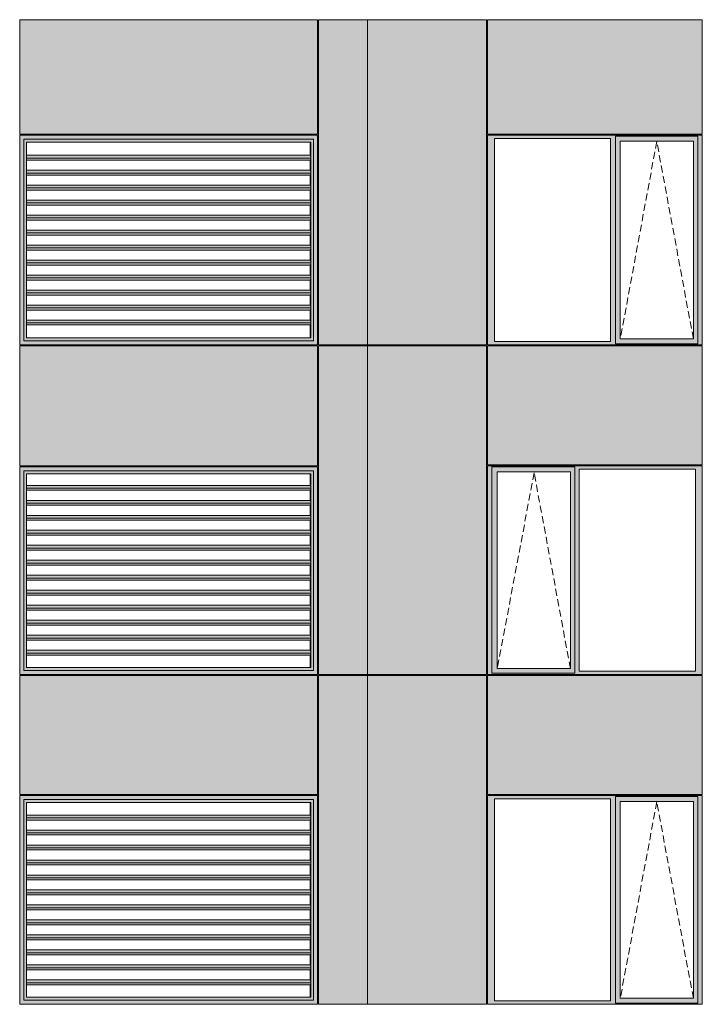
# Model space of a CAD drawing. Header units: millimetres. Extents: x 169383 to 755273, y -3871 to 302042.
# Tile 52 of 61: x 194356 to 201185, y 86998 to 96854. Entities that reach past the tile are written whole.
import ezdxf

# ---------------------------------------------------------------- set-up
doc = ezdxf.new("R2010")
doc.units = ezdxf.units.MM
doc.header["$MEASUREMENT"] = 0
doc.linetypes.add('OO_EOIAAY', pattern=[105.833361, 70.555568, -35.277793])
doc.layers.add('0_Ном._пера__1', color=7, linetype='Continuous', lineweight=0)
doc.layers.add('0_Ном._пера__120', color=7, linetype='Continuous', lineweight=0)
doc.layers.add('АР-Стены_внешние_.АР_Ном._пера__214', color=7, linetype='Continuous', lineweight=0, true_color=0xe2eaf1)

msp = doc.modelspace()

# ---------------------------------------------------------------- hatches: boundary and pattern name
at = {"layer": '0_Ном._пера__1', "linetype": 'Continuous', "lineweight": 0, "true_color": 0x000000}
for points in [[(194356.284, 95698.425), (194395.938, 95658.425), (195106.691, 95658.425), (195106.691, 95698.425), (194386.033, 95698.425)], [(194356.284, 95698.425), (194356.284, 93597.917), (194395.938, 93637.917), (194395.938, 95658.425)], [(195106.691, 95658.425), (196296.297, 95658.425), (196296.297, 95698.425), (195106.691, 95698.425)], [(196296.297, 95658.425), (197296.857, 95658.425), (197336.511, 95698.425), (197323.371, 95698.425), (196296.297, 95698.425)], [(197296.857, 93637.917), (197336.511, 93597.917), (197336.511, 95698.425), (197296.857, 95658.425)], [(199036.353, 95698.425), (199036.353, 95663.425), (199105.042, 95663.425), (200267.227, 95663.425), (200316.199, 95663.425), (200316.199, 95688.425), (201140.57, 95688.425), (201140.57, 95663.425), (201184.728, 95663.425), (201184.728, 95698.425)], [(194395.938, 95657.1), (194424.365, 95628.425), (195105.377, 95628.425), (195105.377, 95658.425), (194395.938, 95658.425)], [(194395.938, 95657.1), (194395.938, 93639.242), (194424.365, 93667.917), (194424.365, 95628.425)], [(195105.377, 95658.425), (195105.377, 95628.425), (196294.983, 95628.425), (196294.983, 95658.425)], [(196294.983, 95628.425), (197265.804, 95628.425), (197295.544, 95658.425), (196294.983, 95658.425)], [(197265.283, 95297.915), (197261.207, 95297.915), (197261.207, 95197.413), (197264.354, 95197.413), (197268.069, 95169.129), (197265.283, 95147.915), (197261.207, 95147.915), (197261.207, 95047.413), (197264.354, 95047.413), (197268.069, 95019.129), (197265.283, 94997.915), (197261.207, 94997.915), (197261.207, 94897.413), (197264.354, 94897.413), (197268.069, 94869.129), (197265.283, 94847.915), (197261.207, 94847.915), (197261.207, 94747.413), (197264.354, 94747.413), (197268.069, 94719.129), (197265.283, 94697.915), (197261.207, 94697.915), (197261.207, 94597.413), (197264.354, 94597.413), (197268.069, 94569.129), (197265.283, 94547.915), (197261.207, 94547.915), (197261.207, 94447.413), (197264.354, 94447.413), (197268.069, 94419.129), (197265.283, 94397.915), (197261.207, 94397.915), (197261.207, 94297.413), (197264.354, 94297.413), (197268.069, 94269.129), (197265.283, 94247.915), (197261.207, 94247.915), (197261.207, 94147.413), (197264.354, 94147.413), (197268.069, 94119.129), (197265.283, 94097.915), (197261.207, 94097.915), (197261.207, 93997.413), (197264.354, 93997.413), (197268.069, 93969.129), (197265.283, 93947.915), (197261.207, 93947.915), (197261.207, 93847.413), (197264.354, 93847.413), (197268.069, 93819.129), (197265.283, 93797.915), (197261.207, 93797.915), (197261.207, 93667.917), (197268.43, 93667.917), (197268.43, 95628.425), (197261.207, 95628.425), (197261.207, 95497.413), (197264.354, 95497.413), (197268.069, 95469.129), (197265.283, 95447.915), (197261.207, 95447.915), (197261.207, 95347.413), (197264.354, 95347.413), (197268.069, 95319.129)], [(197295.544, 95658.425), (197265.804, 95628.425), (197268.43, 95628.425), (197268.43, 93667.917), (197265.804, 93667.917), (197295.544, 93637.917)], [(197296.857, 95658.425), (197295.544, 95658.425), (197295.544, 93637.917), (197296.857, 93637.917)], [(199105.042, 93633.425), (199105.042, 95663.425), (199036.353, 95663.425), (199036.353, 93633.425)], [(200316.199, 95663.425), (200267.227, 95663.425), (200267.227, 93633.425), (200316.199, 93633.425)], [(200316.199, 95688.425), (200316.199, 95638.425), (200365.263, 95638.425), (201096.32, 95638.425), (201140.57, 95638.425), (201140.57, 95688.425)], [(200316.199, 93658.425), (200364.3, 93658.425), (200364.3, 95638.425), (200316.199, 95638.425)], [(201096.32, 95638.425), (201096.32, 93658.425), (201140.57, 93658.425), (201140.57, 95638.425)], [(201140.57, 93633.425), (201184.728, 93633.425), (201184.728, 95663.425), (201140.57, 95663.425)], [(194424.365, 95469.129), (197268.069, 95469.129), (197264.354, 95497.413), (194424.365, 95497.413)], [(197268.069, 95469.129), (194424.365, 95469.129), (194424.365, 95447.915), (197265.283, 95447.915)], [(194424.365, 95319.129), (197268.069, 95319.129), (197264.354, 95347.413), (194424.365, 95347.413)], [(197268.069, 95319.129), (194424.365, 95319.129), (194424.365, 95297.915), (197265.283, 95297.915)], [(194424.365, 95197.413), (194424.365, 95169.129), (197268.069, 95169.129), (197264.354, 95197.413)], [(197268.069, 95169.129), (194424.365, 95169.129), (194424.365, 95147.915), (197265.283, 95147.915)], [(197264.354, 95047.413), (194424.365, 95047.413), (194424.365, 95019.129), (197268.069, 95019.129)], [(197268.069, 95019.129), (194424.365, 95019.129), (194424.365, 94997.915), (197265.283, 94997.915)], [(194424.365, 94897.413), (194424.365, 94869.129), (197268.069, 94869.129), (197264.354, 94897.413)], [(194424.365, 94869.129), (194424.365, 94847.915), (197265.283, 94847.915), (197268.069, 94869.129)], [(194424.365, 94719.129), (197268.069, 94719.129), (197264.354, 94747.413), (194424.365, 94747.413)], [(194424.365, 94719.129), (194424.365, 94697.915), (197265.283, 94697.915), (197268.069, 94719.129)], [(197264.354, 94597.413), (194424.365, 94597.413), (194424.365, 94569.129), (197268.069, 94569.129)], [(194424.365, 94569.129), (194424.365, 94547.915), (197265.283, 94547.915), (197268.069, 94569.129)], [(194424.365, 94419.129), (197268.069, 94419.129), (197264.354, 94447.413), (194424.365, 94447.413)], [(197268.069, 94419.129), (194424.365, 94419.129), (194424.365, 94397.915), (197265.283, 94397.915)], [(194424.365, 94297.413), (194424.365, 94269.129), (197268.069, 94269.129), (197264.354, 94297.413)], [(194424.365, 94269.129), (194424.365, 94247.915), (197265.283, 94247.915), (197268.069, 94269.129)], [(197264.354, 94147.413), (194424.365, 94147.413), (194424.365, 94119.129), (197268.069, 94119.129)], [(197268.069, 94119.129), (194424.365, 94119.129), (194424.365, 94097.915), (197265.283, 94097.915)], [(197264.354, 93997.413), (194424.365, 93997.413), (194424.365, 93969.129), (197268.069, 93969.129)], [(194424.365, 93947.915), (197265.283, 93947.915), (197268.069, 93969.129), (194424.365, 93969.129)], [(194424.365, 93847.413), (194424.365, 93819.129), (197268.069, 93819.129), (197264.354, 93847.413)], [(197268.069, 93819.129), (194424.365, 93819.129), (194424.365, 93797.915), (197265.283, 93797.915)], [(194356.284, 93597.917), (194386.033, 93597.917), (195106.691, 93597.917), (195106.691, 93637.917), (194395.938, 93637.917)], [(194395.938, 93639.242), (194395.938, 93637.917), (195105.377, 93637.917), (195105.377, 93667.917), (194424.365, 93667.917)], [(195105.377, 93667.917), (195105.377, 93637.917), (196294.983, 93637.917), (196294.983, 93667.917)], [(195106.691, 93637.917), (195106.691, 93597.917), (196296.297, 93597.917), (196296.297, 93637.917)], [(197265.804, 93667.917), (196294.983, 93667.917), (196294.983, 93637.917), (197295.544, 93637.917)], [(196296.297, 93597.917), (197323.371, 93597.917), (197336.511, 93597.917), (197296.857, 93637.917), (196296.297, 93637.917)], [(199105.042, 93633.425), (199036.353, 93633.425), (199036.353, 93598.425), (201184.728, 93598.425), (201184.728, 93633.425), (201140.57, 93633.425), (201140.57, 93608.425), (200316.199, 93608.425), (200316.199, 93633.425), (200267.227, 93633.425)], [(200316.199, 93658.425), (200316.199, 93608.425), (201140.57, 93608.425), (201140.57, 93658.425), (201096.32, 93658.425), (200365.263, 93658.425)], [(197329.944, 93597.917), (197329.944, 93599.492), (197336.511, 93599.492), (197336.511, 93597.917)], [(194356.284, 92378.425), (194395.938, 92338.425), (195106.691, 92338.425), (195106.691, 92378.425), (194386.033, 92378.425)], [(194356.284, 92378.425), (194356.284, 90298.423), (194395.938, 90338.423), (194395.938, 92338.425)], [(195106.691, 92338.425), (196296.297, 92338.425), (196296.297, 92378.425), (195106.691, 92378.425)], [(196296.297, 92338.425), (197296.857, 92338.425), (197336.511, 92378.425), (197323.371, 92378.425), (196296.297, 92378.425)], [(197296.857, 90338.423), (197336.511, 90298.423), (197336.511, 92378.425), (197296.857, 92338.425)], [(199036.353, 92353.425), (199080.51, 92353.425), (199080.51, 92378.425), (201174.993, 92378.425), (201174.993, 92388.425), (199036.353, 92388.425)], [(199080.51, 90333.423), (199080.51, 92353.425), (199036.353, 92353.425), (199036.353, 90333.423)], [(199080.51, 92378.425), (199080.51, 92328.425), (199134.389, 92328.425), (199865.446, 92328.425), (199909.696, 92328.425), (199909.696, 92378.425)], [(201174.993, 92378.425), (199909.696, 92378.425), (199909.696, 92353.425), (199953.854, 92353.425), (201116.038, 92353.425), (201184.728, 92353.425), (201184.728, 92388.425), (201174.993, 92388.425)], [(199909.696, 92353.425), (199909.696, 90333.423), (199953.854, 90333.423), (199953.854, 92353.425)], [(201116.038, 90333.423), (201184.728, 90333.423), (201184.728, 92353.425), (201116.038, 92353.425)], [(194395.938, 92337.1), (194424.365, 92308.425), (195105.377, 92308.425), (195105.377, 92338.425), (194395.938, 92338.425)], [(194395.938, 92337.1), (194395.938, 90339.748), (194424.365, 90368.423), (194424.365, 92308.425)], [(195105.377, 92338.425), (195105.377, 92308.425), (196294.983, 92308.425), (196294.983, 92338.425)], [(196294.983, 92308.425), (197265.804, 92308.425), (197295.544, 92338.425), (196294.983, 92338.425)], [(197265.283, 91993.172), (197261.207, 91993.172), (197261.207, 91892.669), (197264.354, 91892.669), (197268.069, 91864.385), (197265.283, 91843.172), (197261.207, 91843.172), (197261.207, 91742.669), (197264.354, 91742.669), (197268.069, 91714.385), (197265.283, 91693.172), (197261.207, 91693.172), (197261.207, 91592.669), (197264.354, 91592.669), (197268.069, 91564.385), (197265.283, 91543.172), (197261.207, 91543.172), (197261.207, 91442.669), (197264.354, 91442.669), (197268.069, 91414.385), (197265.283, 91393.172), (197261.207, 91393.172), (197261.207, 91292.669), (197264.354, 91292.669), (197268.069, 91264.385), (197265.283, 91243.172), (197261.207, 91243.172), (197261.207, 91142.669), (197264.354, 91142.669), (197268.069, 91114.385), (197265.283, 91093.172), (197261.207, 91093.172), (197261.207, 90992.669), (197264.354, 90992.669), (197268.069, 90964.385), (197265.283, 90943.172), (197261.207, 90943.172), (197261.207, 90842.669), (197264.354, 90842.669), (197268.069, 90814.385), (197265.283, 90793.172), (197261.207, 90793.172), (197261.207, 90692.669), (197264.354, 90692.669), (197268.069, 90664.385), (197265.283, 90643.172), (197261.207, 90643.172), (197261.207, 90542.669), (197264.354, 90542.669), (197268.069, 90514.385), (197265.283, 90493.172), (197261.207, 90493.172), (197261.207, 90368.423), (197268.43, 90368.423), (197268.43, 92308.425), (197261.207, 92308.425), (197261.207, 92192.669), (197264.354, 92192.669), (197268.069, 92164.385), (197265.283, 92143.172), (197261.207, 92143.172), (197261.207, 92042.669), (197264.354, 92042.669), (197268.069, 92014.385)], [(197295.544, 92338.425), (197265.804, 92308.425), (197268.43, 92308.425), (197268.43, 90368.423), (197265.804, 90368.423), (197295.544, 90338.423)], [(197296.857, 92338.425), (197295.544, 92338.425), (197295.544, 90338.423), (197296.857, 90338.423)], [(199080.51, 92328.425), (199080.51, 90358.423), (199133.426, 90358.423), (199133.426, 92328.425)], [(199865.446, 90358.423), (199909.696, 90358.423), (199909.696, 92328.425), (199865.446, 92328.425)], [(194424.365, 92164.385), (197268.069, 92164.385), (197264.354, 92192.669), (194424.365, 92192.669)], [(197268.069, 92164.385), (194424.365, 92164.385), (194424.365, 92143.172), (197265.283, 92143.172)], [(194424.365, 92014.385), (197268.069, 92014.385), (197264.354, 92042.669), (194424.365, 92042.669)], [(197268.069, 92014.385), (194424.365, 92014.385), (194424.365, 91993.172), (197265.283, 91993.172)], [(194424.365, 91892.669), (194424.365, 91864.385), (197268.069, 91864.385), (197264.354, 91892.669)], [(197268.069, 91864.385), (194424.365, 91864.385), (194424.365, 91843.172), (197265.283, 91843.172)], [(197264.354, 91742.669), (194424.365, 91742.669), (194424.365, 91714.385), (197268.069, 91714.385)], [(197268.069, 91714.385), (194424.365, 91714.385), (194424.365, 91693.172), (197265.283, 91693.172)], [(194424.365, 91592.669), (194424.365, 91564.385), (197268.069, 91564.385), (197264.354, 91592.669)], [(194424.365, 91564.385), (194424.365, 91543.172), (197265.283, 91543.172), (197268.069, 91564.385)], [(194424.365, 91414.385), (197268.069, 91414.385), (197264.354, 91442.669), (194424.365, 91442.669)], [(194424.365, 91414.385), (194424.365, 91393.172), (197265.283, 91393.172), (197268.069, 91414.385)], [(197264.354, 91292.669), (194424.365, 91292.669), (194424.365, 91264.385), (197268.069, 91264.385)], [(194424.365, 91264.385), (194424.365, 91243.172), (197265.283, 91243.172), (197268.069, 91264.385)], [(194424.365, 91114.385), (197268.069, 91114.385), (197264.354, 91142.669), (194424.365, 91142.669)], [(197268.069, 91114.385), (194424.365, 91114.385), (194424.365, 91093.172), (197265.283, 91093.172)], [(194424.365, 90992.669), (194424.365, 90964.385), (197268.069, 90964.385), (197264.354, 90992.669)], [(194424.365, 90964.385), (194424.365, 90943.172), (197265.283, 90943.172), (197268.069, 90964.385)], [(197264.354, 90842.669), (194424.365, 90842.669), (194424.365, 90814.385), (197268.069, 90814.385)], [(197268.069, 90814.385), (194424.365, 90814.385), (194424.365, 90793.172), (197265.283, 90793.172)], [(197264.354, 90692.669), (194424.365, 90692.669), (194424.365, 90664.385), (197268.069, 90664.385)], [(194424.365, 90643.172), (197265.283, 90643.172), (197268.069, 90664.385), (194424.365, 90664.385)], [(194424.365, 90542.669), (194424.365, 90514.385), (197268.069, 90514.385), (197264.354, 90542.669)], [(197268.069, 90514.385), (194424.365, 90514.385), (194424.365, 90493.172), (197265.283, 90493.172)], [(194356.284, 90298.423), (194386.033, 90298.423), (195106.691, 90298.423), (195106.691, 90338.423), (194395.938, 90338.423)], [(194395.938, 90339.748), (194395.938, 90338.423), (195105.377, 90338.423), (195105.377, 90368.423), (194424.365, 90368.423)], [(195105.377, 90368.423), (195105.377, 90338.423), (196294.983, 90338.423), (196294.983, 90368.423)], [(195106.691, 90338.423), (195106.691, 90298.423), (196296.297, 90298.423), (196296.297, 90338.423)], [(197265.804, 90368.423), (196294.983, 90368.423), (196294.983, 90338.423), (197295.544, 90338.423)], [(196296.297, 90298.423), (197323.371, 90298.423), (197336.511, 90298.423), (197296.857, 90338.423), (196296.297, 90338.423)], [(197329.944, 90298.423), (197329.944, 90299.999), (197336.511, 90299.999), (197336.511, 90298.423)], [(199080.51, 90333.423), (199036.353, 90333.423), (199036.353, 90298.423), (201184.728, 90298.423), (201184.728, 90333.423), (201116.038, 90333.423), (199953.854, 90333.423), (199909.696, 90333.423), (199909.696, 90308.423), (199080.51, 90308.423)], [(199080.51, 90308.423), (199909.696, 90308.423), (199909.696, 90358.423), (199865.446, 90358.423), (199134.389, 90358.423), (199080.51, 90358.423)], [(194356.284, 89088.426), (194395.938, 89048.426), (195106.691, 89048.426), (195106.691, 89088.426), (194386.033, 89088.426)], [(194356.284, 89088.426), (194356.284, 86998.425), (194395.938, 87038.425), (194395.938, 89048.426)], [(194395.938, 89047.101), (194424.365, 89018.426), (195105.377, 89018.426), (195105.377, 89048.426), (194395.938, 89048.426)], [(194395.938, 89047.101), (194395.938, 87039.749), (194424.365, 87068.425), (194424.365, 89018.426)], [(195105.377, 89048.426), (195105.377, 89018.426), (196294.983, 89018.426), (196294.983, 89048.426)], [(195106.691, 89048.426), (196296.297, 89048.426), (196296.297, 89088.426), (195106.691, 89088.426)], [(196294.983, 89018.426), (197265.804, 89018.426), (197295.544, 89048.426), (196294.983, 89048.426)], [(196296.297, 89048.426), (197296.857, 89048.426), (197336.511, 89088.426), (197323.371, 89088.426), (196296.297, 89088.426)], [(197265.283, 88693.173), (197261.207, 88693.173), (197261.207, 88592.671), (197264.354, 88592.671), (197268.069, 88564.387), (197265.283, 88543.173), (197261.207, 88543.173), (197261.207, 88442.671), (197264.354, 88442.671), (197268.069, 88414.387), (197265.283, 88393.173), (197261.207, 88393.173), (197261.207, 88292.671), (197264.354, 88292.671), (197268.069, 88264.387), (197265.283, 88243.173), (197261.207, 88243.173), (197261.207, 88142.671), (197264.354, 88142.671), (197268.069, 88114.387), (197265.283, 88093.173), (197261.207, 88093.173), (197261.207, 87992.671), (197264.354, 87992.671), (197268.069, 87964.387), (197265.283, 87943.173), (197261.207, 87943.173), (197261.207, 87842.671), (197264.354, 87842.671), (197268.069, 87814.387), (197265.283, 87793.173), (197261.207, 87793.173), (197261.207, 87692.671), (197264.354, 87692.671), (197268.069, 87664.387), (197265.283, 87643.173), (197261.207, 87643.173), (197261.207, 87542.671), (197264.354, 87542.671), (197268.069, 87514.387), (197265.283, 87493.173), (197261.207, 87493.173), (197261.207, 87392.671), (197264.354, 87392.671), (197268.069, 87364.387), (197265.283, 87343.173), (197261.207, 87343.173), (197261.207, 87242.671), (197264.354, 87242.671), (197268.069, 87214.387), (197265.283, 87193.173), (197261.207, 87193.173), (197261.207, 87068.425), (197268.43, 87068.425), (197268.43, 89018.426), (197261.207, 89018.426), (197261.207, 88892.671), (197264.354, 88892.671), (197268.069, 88864.387), (197265.283, 88843.173), (197261.207, 88843.173), (197261.207, 88742.671), (197264.354, 88742.671), (197268.069, 88714.387)], [(197295.544, 89048.426), (197265.804, 89018.426), (197268.43, 89018.426), (197268.43, 87068.425), (197265.804, 87068.425), (197295.544, 87038.425)], [(197296.857, 89048.426), (197295.544, 89048.426), (197295.544, 87038.425), (197296.857, 87038.425)], [(197296.857, 87038.425), (197336.511, 86998.425), (197336.511, 89088.426), (197296.857, 89048.426)], [(199036.353, 89088.425), (199036.353, 89053.425), (199105.042, 89053.425), (200267.227, 89053.425), (200316.199, 89053.425), (200316.199, 89078.425), (201140.57, 89078.425), (201140.57, 89053.425), (201184.728, 89053.425), (201184.728, 89088.425)], [(199105.042, 87033.425), (199105.042, 89053.425), (199036.353, 89053.425), (199036.353, 87033.425)], [(200316.199, 89053.425), (200267.227, 89053.425), (200267.227, 87033.425), (200316.199, 87033.425)], [(200316.199, 89078.425), (200316.199, 89028.425), (200365.263, 89028.425), (201096.32, 89028.425), (201140.57, 89028.425), (201140.57, 89078.425)], [(200316.199, 87058.425), (200364.3, 87058.425), (200364.3, 89028.425), (200316.199, 89028.425)], [(201096.32, 89028.425), (201096.32, 87058.425), (201140.57, 87058.425), (201140.57, 89028.425)], [(201140.57, 87033.425), (201184.728, 87033.425), (201184.728, 89053.425), (201140.57, 89053.425)], [(194424.365, 88864.387), (197268.069, 88864.387), (197264.354, 88892.671), (194424.365, 88892.671)], [(197268.069, 88864.387), (194424.365, 88864.387), (194424.365, 88843.173), (197265.283, 88843.173)], [(194424.365, 88714.387), (197268.069, 88714.387), (197264.354, 88742.671), (194424.365, 88742.671)], [(197268.069, 88714.387), (194424.365, 88714.387), (194424.365, 88693.173), (197265.283, 88693.173)], [(194424.365, 88592.671), (194424.365, 88564.387), (197268.069, 88564.387), (197264.354, 88592.671)], [(197268.069, 88564.387), (194424.365, 88564.387), (194424.365, 88543.173), (197265.283, 88543.173)], [(197264.354, 88442.671), (194424.365, 88442.671), (194424.365, 88414.387), (197268.069, 88414.387)], [(197268.069, 88414.387), (194424.365, 88414.387), (194424.365, 88393.173), (197265.283, 88393.173)], [(194424.365, 88292.671), (194424.365, 88264.387), (197268.069, 88264.387), (197264.354, 88292.671)], [(194424.365, 88264.387), (194424.365, 88243.173), (197265.283, 88243.173), (197268.069, 88264.387)], [(194424.365, 88114.387), (197268.069, 88114.387), (197264.354, 88142.671), (194424.365, 88142.671)], [(194424.365, 88114.387), (194424.365, 88093.173), (197265.283, 88093.173), (197268.069, 88114.387)], [(197264.354, 87992.671), (194424.365, 87992.671), (194424.365, 87964.387), (197268.069, 87964.387)], [(194424.365, 87964.387), (194424.365, 87943.173), (197265.283, 87943.173), (197268.069, 87964.387)], [(194424.365, 87814.387), (197268.069, 87814.387), (197264.354, 87842.671), (194424.365, 87842.671)], [(197268.069, 87814.387), (194424.365, 87814.387), (194424.365, 87793.173), (197265.283, 87793.173)], [(194424.365, 87692.671), (194424.365, 87664.387), (197268.069, 87664.387), (197264.354, 87692.671)], [(194424.365, 87664.387), (194424.365, 87643.173), (197265.283, 87643.173), (197268.069, 87664.387)], [(197264.354, 87542.671), (194424.365, 87542.671), (194424.365, 87514.387), (197268.069, 87514.387)], [(197268.069, 87514.387), (194424.365, 87514.387), (194424.365, 87493.173), (197265.283, 87493.173)], [(197264.354, 87392.671), (194424.365, 87392.671), (194424.365, 87364.387), (197268.069, 87364.387)], [(194424.365, 87343.173), (197265.283, 87343.173), (197268.069, 87364.387), (194424.365, 87364.387)], [(194424.365, 87242.671), (194424.365, 87214.387), (197268.069, 87214.387), (197264.354, 87242.671)], [(197268.069, 87214.387), (194424.365, 87214.387), (194424.365, 87193.173), (197265.283, 87193.173)], [(194356.284, 86998.425), (194386.033, 86998.425), (195106.691, 86998.425), (195106.691, 87038.425), (194395.938, 87038.425)], [(194395.938, 87039.75), (194395.938, 87038.425), (195105.377, 87038.425), (195105.377, 87068.425), (194424.365, 87068.425)], [(195105.377, 87068.425), (195105.377, 87038.425), (196294.983, 87038.425), (196294.983, 87068.425)], [(195106.691, 87038.425), (195106.691, 86998.425), (196296.297, 86998.425), (196296.297, 87038.425)], [(197265.804, 87068.425), (196294.983, 87068.425), (196294.983, 87038.425), (197295.544, 87038.425)], [(196296.297, 86998.425), (197323.371, 86998.425), (197336.511, 86998.425), (197296.857, 87038.425), (196296.297, 87038.425)], [(199105.042, 87033.425), (199036.353, 87033.425), (199036.353, 86998.425), (201184.728, 86998.425), (201184.728, 87033.425), (201140.57, 87033.425), (201140.57, 87008.425), (200316.199, 87008.425), (200316.199, 87033.425), (200267.227, 87033.425)], [(200316.199, 87058.425), (200316.199, 87008.425), (201140.57, 87008.425), (201140.57, 87058.425), (201096.32, 87058.425), (200365.263, 87058.425)], [(197329.944, 86998.425), (197329.944, 87000), (197336.511, 87000), (197336.511, 86998.425)]]:
    msp.add_hatch(color=18, dxfattribs=at).paths.add_polyline_path(points)
at = {"layer": 'АР-Стены_внешние_.АР_Ном._пера__214', "linetype": 'Continuous', "lineweight": 0, "true_color": 0xe5e8eb}
for points in [[(194356.284, 96853.676), (194356.284, 95708.425), (197336.511, 95708.425), (197336.511, 96853.676)], [(197346.511, 96853.676), (197346.511, 93597.917), (197836.511, 93597.917), (197836.511, 96853.676)], [(197836.511, 93597.917), (199026.353, 93597.917), (199026.353, 96853.676), (197836.511, 96853.676), (197836.511, 93601.854)], [(199036.353, 96853.676), (199036.353, 95708.425), (201184.728, 95708.425), (201184.728, 96853.676)], [(194356.284, 92388.425), (197336.511, 92388.425), (197336.511, 93588.425), (194356.284, 93588.425)], [(197836.511, 93588.425), (197346.511, 93588.425), (197346.511, 90298.423), (197836.511, 90298.423)], [(197836.511, 90298.423), (199026.353, 90298.423), (199026.353, 92388.425), (199036.353, 92388.425), (199036.353, 93588.425), (197836.511, 93588.425)], [(199036.353, 93588.425), (199036.353, 92398.425), (201184.727, 92398.425), (201184.727, 93588.425)], [(194356.284, 90288.423), (194356.284, 89098.425), (197336.511, 89098.425), (197336.511, 90288.423)], [(197346.511, 90288.423), (197346.511, 86998.425), (197836.511, 86998.425), (197836.511, 90288.423)], [(197834.774, 87001.854), (197834.774, 86998.425), (199026.353, 86998.425), (199026.353, 90288.423), (197836.511, 90288.423), (197836.511, 87001.854)], [(199036.353, 90288.423), (199036.353, 89098.425), (201184.728, 89098.425), (201184.728, 90288.423)]]:
    msp.add_hatch(color=254, dxfattribs=at).paths.add_polyline_path(points)

# ---------------------------------------------------------------- linework, layer by layer
at = {"layer": '0_Ном._пера__120', "color": 7, "linetype": 'Continuous', "lineweight": 0}
for p, q in [((194356.284, 96853.676), (194356.284, 95708.425)), ((194356.284, 96853.676), (197336.511, 96853.676)), ((197336.511, 95708.425), (197336.511, 96853.676)), ((197346.511, 96853.676), (197346.511, 93597.917)), ((197346.511, 96853.676), (199026.353, 96853.676)), ((197836.511, 93588.425), (197836.511, 96853.676)), ((199026.353, 93597.917), (199026.353, 96853.676)), ((199036.353, 95708.425), (199036.353, 96853.676)), ((199036.353, 96853.676), (201184.728, 96853.676)), ((201184.728, 95708.425), (201184.728, 96853.676)), ((194356.284, 96013.168), (194359.631, 96013.168)), ((194356.284, 95708.425), (197336.511, 95708.425)), ((194356.284, 93597.917), (194356.284, 95698.425)), ((194356.284, 95698.425), (194366.196, 95698.425)), ((194356.284, 93597.917), (194356.284, 95698.425)), ((194366.196, 95698.425), (195106.691, 95698.425)), ((195106.691, 95698.425), (196296.297, 95698.425)), ((196296.297, 95698.425), (197323.371, 95698.425)), ((197323.371, 95698.425), (197336.511, 95698.425)), ((197336.511, 95698.425), (197336.511, 93597.917)), ((197336.511, 95698.425), (197336.511, 93601.413)), ((201184.728, 95708.425), (199036.353, 95708.425)), ((199036.353, 95663.425), (199036.353, 95698.425)), ((199036.353, 95698.425), (201184.728, 95698.425)), ((201184.728, 95698.425), (201184.728, 95663.425)), ((195106.691, 95658.425), (194395.938, 95658.425)), ((194395.938, 95658.425), (194395.938, 93637.917)), ((194424.365, 95628.425), (194426.991, 95628.425)), ((194424.365, 95628.425), (194424.365, 93667.917)), ((194426.991, 95628.425), (197268.43, 95628.425)), ((196296.297, 95658.425), (195106.691, 95658.425)), ((197296.857, 95658.425), (196296.297, 95658.425)), ((197261.207, 95628.425), (197261.207, 95497.413)), ((197268.43, 95628.425), (197268.43, 93667.917)), ((197268.43, 95628.425), (197268.43, 93667.917)), ((197296.857, 93637.917), (197296.857, 95658.425)), ((199036.353, 93633.425), (199036.353, 95663.425)), ((199105.042, 95663.425), (199105.042, 93633.425)), ((200267.227, 95663.425), (199105.042, 95663.425)), ((200267.227, 93633.425), (200267.227, 95663.425)), ((200316.199, 95638.425), (200316.199, 95688.425)), ((201140.57, 95688.425), (200316.199, 95688.425)), ((200316.199, 93658.425), (200316.199, 95638.425)), ((200364.3, 93658.425), (200364.3, 95638.425)), ((200364.3, 95638.425), (201095.357, 95638.425)), ((201096.32, 95638.425), (201095.357, 95638.425)), ((201096.32, 93658.425), (201096.32, 95638.425)), ((201140.57, 95663.425), (201140.57, 95688.425)), ((201140.57, 95663.425), (201140.57, 93633.425)), ((201184.728, 95663.425), (201184.728, 93633.425)), ((197264.354, 95497.413), (194424.365, 95497.413)), ((197264.354, 95497.413), (197268.069, 95469.129)), ((197268.069, 95469.129), (194424.365, 95469.129)), ((197265.283, 95447.915), (194424.365, 95447.915)), ((197261.207, 95447.915), (197261.207, 95347.413)), ((197268.069, 95469.129), (197265.283, 95447.915)), ((197264.354, 95347.413), (194424.365, 95347.413)), ((197268.069, 95319.129), (194424.365, 95319.129)), ((197268.069, 95319.129), (197264.354, 95347.413)), ((197265.283, 95297.915), (197268.069, 95319.129)), ((197265.283, 95297.915), (194424.365, 95297.915)), ((197261.207, 95297.915), (197261.207, 95197.413)), ((197264.354, 95197.413), (194424.365, 95197.413)), ((197268.069, 95169.129), (194424.365, 95169.129)), ((197265.283, 95147.915), (194424.365, 95147.915)), ((197261.207, 95147.915), (197261.207, 95047.413)), ((197268.069, 95169.129), (197264.354, 95197.413)), ((197265.283, 95147.915), (197268.069, 95169.129)), ((197264.354, 95047.413), (194424.365, 95047.413)), ((197268.069, 95019.129), (194424.365, 95019.129)), ((197268.069, 95019.129), (197264.354, 95047.413)), ((197265.283, 94997.915), (197268.069, 95019.129)), ((197265.283, 94997.915), (194424.365, 94997.915)), ((197261.207, 94997.915), (197261.207, 94897.413)), ((197264.354, 94897.413), (194424.365, 94897.413)), ((197268.069, 94869.129), (194424.365, 94869.129)), ((197265.283, 94847.915), (194424.365, 94847.915)), ((197261.207, 94847.915), (197261.207, 94747.413)), ((197268.069, 94869.129), (197264.354, 94897.413)), ((197265.283, 94847.915), (197268.069, 94869.129)), ((197264.354, 94747.413), (194424.365, 94747.413)), ((197268.069, 94719.129), (194424.365, 94719.129)), ((197268.069, 94719.129), (197264.354, 94747.413)), ((197265.283, 94697.915), (197268.069, 94719.129)), ((197265.283, 94697.915), (194424.365, 94697.915)), ((197261.207, 94697.915), (197261.207, 94597.413)), ((197264.354, 94597.413), (194424.365, 94597.413)), ((197268.069, 94569.129), (194424.365, 94569.129)), ((197265.283, 94547.915), (194424.365, 94547.915)), ((197261.207, 94547.915), (197261.207, 94447.413)), ((197268.069, 94569.129), (197264.354, 94597.413)), ((197265.283, 94547.915), (197268.069, 94569.129)), ((197264.354, 94447.413), (194424.365, 94447.413)), ((197268.069, 94419.129), (194424.365, 94419.129)), ((197268.069, 94419.129), (197264.354, 94447.413)), ((197265.283, 94397.915), (197268.069, 94419.129)), ((197265.283, 94397.915), (194424.365, 94397.915)), ((197261.207, 94397.915), (197261.207, 94297.413)), ((197264.354, 94297.413), (194424.365, 94297.413)), ((197268.069, 94269.129), (194424.365, 94269.129)), ((197265.283, 94247.915), (194424.365, 94247.915)), ((197261.207, 94247.915), (197261.207, 94147.413)), ((197268.069, 94269.129), (197264.354, 94297.413)), ((197265.283, 94247.915), (197268.069, 94269.129)), ((197264.354, 94147.413), (194424.365, 94147.413)), ((197268.069, 94119.129), (194424.365, 94119.129)), ((197268.069, 94119.129), (197264.354, 94147.413)), ((197265.283, 94097.915), (197268.069, 94119.129)), ((197265.283, 94097.915), (194424.365, 94097.915)), ((197261.207, 94097.915), (197261.207, 93997.413)), ((197264.354, 93997.413), (194424.365, 93997.413)), ((197268.069, 93969.129), (194424.365, 93969.129)), ((197265.283, 93947.915), (194424.365, 93947.915)), ((197261.207, 93947.915), (197261.207, 93847.413)), ((197268.069, 93969.129), (197264.354, 93997.413)), ((197265.283, 93947.915), (197268.069, 93969.129)), ((197264.354, 93847.413), (194424.365, 93847.413)), ((197268.069, 93819.129), (197264.354, 93847.413)), ((197268.069, 93819.129), (194424.365, 93819.129)), ((197265.283, 93797.915), (194424.365, 93797.915)), ((197261.207, 93797.915), (197261.207, 93667.917)), ((197265.283, 93797.915), (197268.069, 93819.129)), ((194395.938, 93637.917), (195106.691, 93637.917)), ((194424.365, 93667.917), (194426.991, 93667.917)), ((197268.43, 93667.917), (194426.991, 93667.917)), ((195106.691, 93637.917), (196296.297, 93637.917)), ((196296.297, 93637.917), (197296.857, 93637.917)), ((199036.353, 93598.425), (199036.353, 93633.425)), ((199105.042, 93633.425), (200267.227, 93633.425)), ((200316.199, 93608.425), (200316.199, 93658.425)), ((201095.357, 93658.425), (200364.3, 93658.425)), ((201095.357, 93658.425), (201096.32, 93658.425)), ((201140.57, 93633.425), (201140.57, 93608.425)), ((201184.728, 93633.425), (201184.728, 93598.425)), ((194366.196, 93597.917), (194356.284, 93597.917)), ((194356.284, 92388.425), (194356.284, 93588.425)), ((194356.284, 93588.425), (197336.511, 93588.425)), ((194366.196, 93597.917), (197323.371, 93597.917)), ((195106.691, 93597.917), (194366.196, 93597.917)), ((196296.297, 93597.917), (195106.691, 93597.917)), ((197323.371, 93597.917), (196296.297, 93597.917)), ((197336.511, 93597.917), (197323.371, 93597.917)), ((197336.511, 93597.917), (197336.511, 93599.492)), ((197336.511, 93588.425), (197336.511, 92388.425)), ((197346.511, 93597.917), (197836.511, 93597.917)), ((197346.511, 93588.425), (197346.511, 90298.423)), ((197346.511, 93588.425), (197836.511, 93588.425)), ((197834.774, 93597.917), (199026.353, 93597.917)), ((197836.511, 93588.425), (199026.353, 93588.425)), ((197836.511, 93588.425), (197836.511, 90301.919)), ((199026.353, 90298.425), (199026.353, 93588.425)), ((201184.728, 93598.425), (199036.353, 93598.425)), ((199036.353, 92398.425), (199036.353, 93588.425)), ((201184.727, 93588.425), (199036.353, 93588.425)), ((200316.199, 93608.425), (201140.57, 93608.425)), ((201184.727, 92398.425), (201184.727, 93588.425)), ((194356.543, 92723.425), (194359.711, 92723.425)), ((194356.284, 92388.425), (197336.511, 92388.425)), ((194356.284, 90298.423), (194356.284, 92378.425)), ((194356.284, 92378.425), (194366.196, 92378.425)), ((194356.284, 90298.423), (194356.284, 92378.425)), ((194366.196, 92378.425), (195106.691, 92378.425)), ((195106.691, 92378.425), (196296.297, 92378.425)), ((196296.297, 92378.425), (197323.371, 92378.425)), ((197323.371, 92378.425), (197336.511, 92378.425)), ((197336.511, 92378.425), (197336.511, 90298.423)), ((197336.511, 92378.425), (197336.511, 90301.919)), ((201184.727, 92398.425), (199036.353, 92398.425)), ((201184.728, 92388.425), (199036.353, 92388.425)), ((199046.257, 92388.425), (199036.353, 92388.425)), ((199036.353, 92388.425), (199036.353, 92353.425)), ((199036.353, 92353.425), (199036.353, 90333.423)), ((199080.51, 92353.425), (199080.51, 92378.425)), ((199080.51, 92378.425), (199909.696, 92378.425)), ((199080.51, 92353.425), (199080.51, 90312.999)), ((199909.696, 92378.425), (199909.696, 92353.425)), ((199909.696, 92353.425), (199909.696, 90333.423)), ((199953.854, 90333.423), (199953.854, 92353.425)), ((199953.854, 92353.425), (201116.038, 92353.425)), ((201116.038, 92353.425), (201116.038, 90333.423)), ((201184.728, 92353.425), (201184.728, 92388.425)), ((201184.728, 90333.423), (201184.728, 92353.425)), ((195106.691, 92338.425), (194395.938, 92338.425)), ((194395.938, 92338.425), (194395.938, 90338.423)), ((194424.365, 92308.425), (194426.991, 92308.425)), ((194424.365, 92308.425), (194424.365, 90368.423)), ((194426.991, 92308.425), (197268.43, 92308.425)), ((196296.297, 92338.425), (195106.691, 92338.425)), ((197296.857, 92338.425), (196296.297, 92338.425)), ((197261.207, 92308.425), (197261.207, 92192.669)), ((197268.43, 92308.425), (197268.43, 90368.423)), ((197268.43, 92308.425), (197268.43, 90368.423)), ((197296.857, 90338.423), (197296.857, 92338.425)), ((199864.483, 92328.425), (199133.426, 92328.425)), ((199133.426, 92328.425), (199133.426, 90358.423)), ((199864.483, 92328.425), (199865.446, 92328.425)), ((199865.446, 92328.425), (199865.446, 90358.423)), ((197264.354, 92192.669), (194424.365, 92192.669)), ((197268.069, 92164.385), (194424.365, 92164.385)), ((197264.354, 92192.669), (197268.069, 92164.385)), ((197268.069, 92164.385), (197265.283, 92143.172)), ((197265.283, 92143.172), (194424.365, 92143.172)), ((197261.207, 92143.172), (197261.207, 92042.669)), ((197264.354, 92042.669), (194424.365, 92042.669)), ((197268.069, 92014.385), (194424.365, 92014.385)), ((197265.283, 91993.172), (194424.365, 91993.172)), ((197261.207, 91993.172), (197261.207, 91892.669)), ((197268.069, 92014.385), (197264.354, 92042.669)), ((197265.283, 91993.172), (197268.069, 92014.385)), ((197264.354, 91892.669), (194424.365, 91892.669)), ((197268.069, 91864.385), (194424.365, 91864.385)), ((197268.069, 91864.385), (197264.354, 91892.669)), ((197265.283, 91843.172), (197268.069, 91864.385)), ((197265.283, 91843.172), (194424.365, 91843.172)), ((197261.207, 91843.172), (197261.207, 91742.669)), ((197264.354, 91742.669), (194424.365, 91742.669)), ((197268.069, 91714.385), (194424.365, 91714.385)), ((197265.283, 91693.172), (194424.365, 91693.172)), ((197261.207, 91693.172), (197261.207, 91592.669)), ((197268.069, 91714.385), (197264.354, 91742.669)), ((197265.283, 91693.172), (197268.069, 91714.385)), ((197264.354, 91592.669), (194424.365, 91592.669)), ((197268.069, 91564.385), (194424.365, 91564.385)), ((197268.069, 91564.385), (197264.354, 91592.669)), ((197265.283, 91543.172), (197268.069, 91564.385)), ((197265.283, 91543.172), (194424.365, 91543.172)), ((197261.207, 91543.172), (197261.207, 91442.669)), ((197264.354, 91442.669), (194424.365, 91442.669)), ((197268.069, 91414.385), (194424.365, 91414.385)), ((197265.283, 91393.172), (194424.365, 91393.172)), ((197261.207, 91393.172), (197261.207, 91292.669)), ((197268.069, 91414.385), (197264.354, 91442.669)), ((197265.283, 91393.172), (197268.069, 91414.385)), ((197264.354, 91292.669), (194424.365, 91292.669)), ((197268.069, 91264.385), (194424.365, 91264.385)), ((197268.069, 91264.385), (197264.354, 91292.669)), ((197265.283, 91243.172), (197268.069, 91264.385)), ((197265.283, 91243.172), (194424.365, 91243.172)), ((197261.207, 91243.172), (197261.207, 91142.669)), ((197264.354, 91142.669), (194424.365, 91142.669)), ((197268.069, 91114.385), (194424.365, 91114.385)), ((197265.283, 91093.172), (194424.365, 91093.172)), ((197261.207, 91093.172), (197261.207, 90992.669)), ((197268.069, 91114.385), (197264.354, 91142.669)), ((197265.283, 91093.172), (197268.069, 91114.385)), ((197264.354, 90992.669), (194424.365, 90992.669)), ((197268.069, 90964.385), (194424.365, 90964.385)), ((197268.069, 90964.385), (197264.354, 90992.669)), ((197265.283, 90943.172), (197268.069, 90964.385)), ((197265.283, 90943.172), (194424.365, 90943.172)), ((197261.207, 90943.172), (197261.207, 90842.669)), ((197264.354, 90842.669), (194424.365, 90842.669)), ((197268.069, 90814.385), (194424.365, 90814.385)), ((197265.283, 90793.172), (194424.365, 90793.172)), ((197261.207, 90793.172), (197261.207, 90692.669)), ((197268.069, 90814.385), (197264.354, 90842.669)), ((197265.283, 90793.172), (197268.069, 90814.385)), ((197264.354, 90692.669), (194424.365, 90692.669)), ((197268.069, 90664.385), (197264.354, 90692.669)), ((197268.069, 90664.385), (194424.365, 90664.385)), ((197265.283, 90643.172), (194424.365, 90643.172)), ((197261.207, 90643.172), (197261.207, 90542.669)), ((197265.283, 90643.172), (197268.069, 90664.385)), ((197264.354, 90542.669), (194424.365, 90542.669)), ((197268.069, 90514.385), (194424.365, 90514.385)), ((197265.283, 90493.172), (194424.365, 90493.172)), ((197261.207, 90493.172), (197261.207, 90368.423)), ((197268.069, 90514.385), (197264.354, 90542.669)), ((197265.283, 90493.172), (197268.069, 90514.385)), ((194366.196, 90298.423), (194356.284, 90298.423)), ((194356.284, 90288.423), (194356.284, 89098.425)), ((194356.284, 90288.423), (197336.511, 90288.423)), ((194366.196, 90298.423), (197323.371, 90298.423)), ((195106.691, 90298.423), (194366.196, 90298.423)), ((194395.938, 90338.423), (195106.691, 90338.423)), ((194424.365, 90368.423), (194426.991, 90368.423)), ((197268.43, 90368.423), (194426.991, 90368.423)), ((195106.691, 90338.423), (196296.297, 90338.423)), ((196296.297, 90298.423), (195106.691, 90298.423)), ((196296.297, 90338.423), (197296.857, 90338.423)), ((197323.371, 90298.423), (196296.297, 90298.423)), ((197336.511, 90298.423), (197323.371, 90298.423)), ((197336.511, 90298.423), (197336.511, 90299.999)), ((197336.511, 89098.425), (197336.511, 90288.423)), ((197346.511, 90298.423), (197836.511, 90298.423)), ((197346.511, 90288.423), (197346.511, 86998.425)), ((197346.511, 90288.423), (199026.353, 90288.423)), ((197836.511, 90301.919), (197836.511, 90298.425)), ((197836.511, 90298.423), (199026.353, 90298.425)), ((197836.511, 90298.423), (197836.511, 90288.423)), ((197836.511, 86998.425), (197836.511, 90288.423)), ((199026.353, 86998.425), (199026.353, 90288.423)), ((199036.353, 90333.423), (199036.353, 90298.423)), ((199045.981, 90298.425), (199036.353, 90298.425)), ((199036.353, 90298.423), (199046.177, 90298.423)), ((199036.353, 89098.425), (199036.353, 90288.423)), ((199036.353, 90288.423), (201184.728, 90288.423)), ((199046.177, 90298.423), (201174.914, 90298.423)), ((199909.696, 90312.999), (199080.51, 90312.999)), ((199133.426, 90358.423), (199864.483, 90358.423)), ((199865.446, 90358.423), (199864.483, 90358.423)), ((199909.696, 90333.423), (199909.696, 90312.999)), ((201116.038, 90333.423), (199953.854, 90333.423)), ((201174.914, 90298.423), (201184.728, 90298.423)), ((201184.728, 90298.423), (201184.728, 90333.423)), ((201184.728, 89098.425), (201184.728, 90288.423)), ((194356.284, 89418.425), (194359.631, 89418.425)), ((194356.284, 89098.425), (197336.511, 89098.425)), ((201184.728, 89098.425), (199036.353, 89098.425)), ((194356.284, 86998.425), (194356.284, 89088.426)), ((194356.284, 89088.426), (194366.196, 89088.426)), ((194356.284, 86998.425), (194356.284, 89088.426)), ((194366.196, 89088.426), (195106.691, 89088.426)), ((195106.691, 89048.426), (194395.938, 89048.426)), ((194395.938, 89048.426), (194395.938, 87038.425)), ((194424.365, 89018.426), (194426.991, 89018.426)), ((194424.365, 89018.426), (194424.365, 87068.425)), ((194426.991, 89018.426), (197268.43, 89018.426)), ((195106.691, 89088.426), (196296.297, 89088.426)), ((196296.297, 89048.426), (195106.691, 89048.426)), ((196296.297, 89088.426), (197323.371, 89088.426)), ((197296.857, 89048.426), (196296.297, 89048.426)), ((197261.207, 89018.426), (197261.207, 88892.671)), ((197268.43, 89018.426), (197268.43, 87068.425)), ((197268.43, 89018.426), (197268.43, 87068.425)), ((197296.857, 87038.425), (197296.857, 89048.426)), ((197323.371, 89088.426), (197336.511, 89088.426)), ((197336.511, 89088.426), (197336.511, 86998.425)), ((197336.511, 89088.426), (197336.511, 87001.92)), ((199036.353, 89053.425), (199036.353, 89088.425)), ((199036.353, 89088.425), (201184.728, 89088.425)), ((199036.353, 87033.425), (199036.353, 89053.425)), ((199105.042, 89053.425), (199105.042, 87033.425)), ((200267.227, 89053.425), (199105.042, 89053.425)), ((200267.227, 87033.425), (200267.227, 89053.425)), ((200316.199, 89028.425), (200316.199, 89078.425)), ((201140.57, 89078.425), (200316.199, 89078.425)), ((200316.199, 87058.425), (200316.199, 89028.425)), ((200364.3, 87058.425), (200364.3, 89028.425)), ((200364.3, 89028.425), (201095.357, 89028.425)), ((201096.32, 89028.425), (201095.357, 89028.425)), ((201096.32, 87058.425), (201096.32, 89028.425)), ((201140.57, 89053.425), (201140.57, 89078.425)), ((201140.57, 89053.425), (201140.57, 87033.425)), ((201184.728, 89088.425), (201184.728, 89053.425)), ((201184.728, 89053.425), (201184.728, 87033.425)), ((197264.354, 88892.671), (194424.365, 88892.671)), ((197268.069, 88864.387), (194424.365, 88864.387)), ((197265.283, 88843.173), (194424.365, 88843.173)), ((197261.207, 88843.173), (197261.207, 88742.671)), ((197264.354, 88892.671), (197268.069, 88864.387)), ((197268.069, 88864.387), (197265.283, 88843.173)), ((197264.354, 88742.671), (194424.365, 88742.671)), ((197268.069, 88714.387), (194424.365, 88714.387)), ((197268.069, 88714.387), (197264.354, 88742.671)), ((197265.283, 88693.173), (197268.069, 88714.387)), ((197265.283, 88693.173), (194424.365, 88693.173)), ((197261.207, 88693.173), (197261.207, 88592.671)), ((197264.354, 88592.671), (194424.365, 88592.671)), ((197268.069, 88564.387), (194424.365, 88564.387)), ((197265.283, 88543.173), (194424.365, 88543.173)), ((197261.207, 88543.173), (197261.207, 88442.671)), ((197268.069, 88564.387), (197264.354, 88592.671)), ((197265.283, 88543.173), (197268.069, 88564.387)), ((197264.354, 88442.671), (194424.365, 88442.671)), ((197268.069, 88414.387), (194424.365, 88414.387)), ((197268.069, 88414.387), (197264.354, 88442.671)), ((197265.283, 88393.173), (197268.069, 88414.387)), ((197265.283, 88393.173), (194424.365, 88393.173)), ((197261.207, 88393.173), (197261.207, 88292.671)), ((197264.354, 88292.671), (194424.365, 88292.671)), ((197268.069, 88264.387), (194424.365, 88264.387)), ((197265.283, 88243.173), (194424.365, 88243.173)), ((197261.207, 88243.173), (197261.207, 88142.671)), ((197268.069, 88264.387), (197264.354, 88292.671)), ((197265.283, 88243.173), (197268.069, 88264.387)), ((197264.354, 88142.671), (194424.365, 88142.671)), ((197268.069, 88114.387), (194424.365, 88114.387)), ((197268.069, 88114.387), (197264.354, 88142.671)), ((197265.283, 88093.173), (197268.069, 88114.387)), ((197265.283, 88093.173), (194424.365, 88093.173)), ((197261.207, 88093.173), (197261.207, 87992.671)), ((197264.354, 87992.671), (194424.365, 87992.671)), ((197268.069, 87964.387), (194424.365, 87964.387)), ((197265.283, 87943.173), (194424.365, 87943.173)), ((197261.207, 87943.173), (197261.207, 87842.671)), ((197268.069, 87964.387), (197264.354, 87992.671)), ((197265.283, 87943.173), (197268.069, 87964.387)), ((197264.354, 87842.671), (194424.365, 87842.671)), ((197268.069, 87814.387), (194424.365, 87814.387)), ((197268.069, 87814.387), (197264.354, 87842.671)), ((197265.283, 87793.173), (197268.069, 87814.387)), ((197265.283, 87793.173), (194424.365, 87793.173)), ((197261.207, 87793.173), (197261.207, 87692.671)), ((197264.354, 87692.671), (194424.365, 87692.671)), ((197268.069, 87664.387), (194424.365, 87664.387)), ((197265.283, 87643.173), (194424.365, 87643.173)), ((197261.207, 87643.173), (197261.207, 87542.671)), ((197268.069, 87664.387), (197264.354, 87692.671)), ((197265.283, 87643.173), (197268.069, 87664.387)), ((197264.354, 87542.671), (194424.365, 87542.671)), ((197268.069, 87514.387), (197264.354, 87542.671)), ((197268.069, 87514.387), (194424.365, 87514.387)), ((197265.283, 87493.173), (194424.365, 87493.173)), ((197261.207, 87493.173), (197261.207, 87392.671)), ((197265.283, 87493.173), (197268.069, 87514.387)), ((197264.354, 87392.671), (194424.365, 87392.671)), ((197268.069, 87364.387), (194424.365, 87364.387)), ((197265.283, 87343.173), (194424.365, 87343.173)), ((197261.207, 87343.173), (197261.207, 87242.671)), ((197268.069, 87364.387), (197264.354, 87392.671)), ((197265.283, 87343.173), (197268.069, 87364.387)), ((197264.354, 87242.671), (194424.365, 87242.671)), ((197268.069, 87214.387), (197264.354, 87242.671)), ((197268.069, 87214.387), (194424.365, 87214.387)), ((197265.283, 87193.173), (194424.365, 87193.173)), ((197261.207, 87193.173), (197261.207, 87068.425)), ((197265.283, 87193.173), (197268.069, 87214.387)), ((194395.938, 87038.425), (195106.691, 87038.425)), ((194424.365, 87068.425), (194426.991, 87068.425)), ((197268.43, 87068.425), (194426.991, 87068.425)), ((195106.691, 87038.425), (196296.297, 87038.425)), ((196296.297, 87038.425), (197296.857, 87038.425)), ((199036.353, 86998.425), (199036.353, 87033.425)), ((199105.042, 87033.425), (200267.227, 87033.425)), ((200316.199, 87008.425), (200316.199, 87058.425)), ((201095.357, 87058.425), (200364.3, 87058.425)), ((201095.357, 87058.425), (201096.32, 87058.425)), ((201140.57, 87033.425), (201140.57, 87008.425)), ((201184.728, 87033.425), (201184.728, 86998.425)), ((194366.196, 86998.425), (194356.284, 86998.425)), ((194366.196, 86998.425), (197323.371, 86998.425)), ((195106.691, 86998.425), (194366.196, 86998.425)), ((196296.297, 86998.425), (195106.691, 86998.425)), ((197323.371, 86998.425), (196296.297, 86998.425)), ((197336.511, 86998.425), (197323.371, 86998.425)), ((197336.511, 86998.425), (197336.511, 87000)), ((197346.511, 86998.425), (197836.511, 86998.425)), ((197834.774, 86998.425), (199026.353, 86998.425)), ((201184.728, 86998.425), (199036.353, 86998.425)), ((200316.199, 87008.425), (201140.57, 87008.425))]:
    msp.add_line(p, q, dxfattribs=at)
at = {"layer": '0_Ном._пера__120', "color": 7, "linetype": 'OO_EOIAAY', "lineweight": 0}
for p, q in [((200729.491, 95634.434), (200364.3, 93658.425)), ((201095.357, 93658.425), (200728.685, 95638.425)), ((199502.447, 92318.425), (199133.426, 90358.423)), ((199865.446, 90358.423), (199502.447, 92318.425)), ((200729.491, 89024.434), (200364.3, 87058.425)), ((201095.357, 87058.425), (200728.685, 89028.425))]:
    msp.add_line(p, q, dxfattribs=at)

doc.saveas('drawing.dxf')
